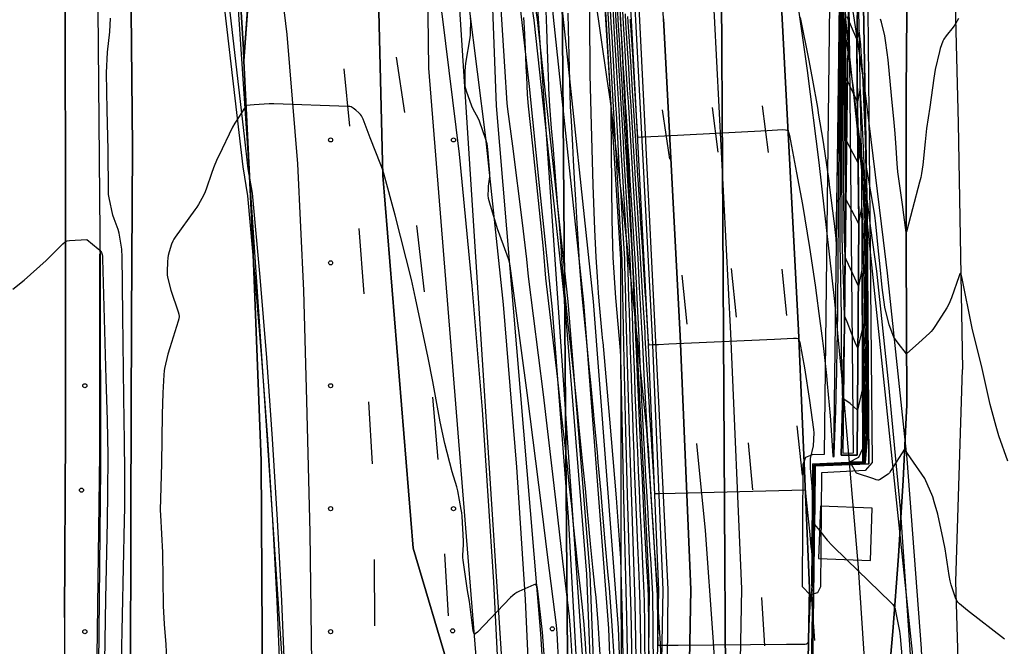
# Model space of a CAD drawing. Extents: x 0 to 85000, y -1 to 75000.
# Tile 96 of 147: x 39312 to 39553, y 62250 to 62403. Entities that reach past the tile are written whole.
import ezdxf

# ---------------------------------------------------------------- set-up
doc = ezdxf.new("R2010")
doc.units = 0
doc.header["$MEASUREMENT"] = 0
doc.header["$PDMODE"] = 33
doc.header["$PDSIZE"] = -3
for name, color, linetype in [('BOS3D_ACTIVE_POLY_CLIP', 227, 'CONTINUOUS'), ('BOS3D_PAVEMENT_MARKINGS_LI', 15, 'CONTINUOUS'), ('CONTOUR_CLIP', 120, 'CONTINUOUS'), ('DTM_INFOTECHBREAKS_CLIP', 4, 'CONTINUOUS'), ('DTM_POINT', 158, 'CONTINUOUS'), ('FENCE_CLIP', 96, 'CONTINUOUS'), ('IMPERV_OTHER_CLIP', 126, 'CONTINUOUS'), ('PARCELS_FULL_17_CLIP', 7, 'CONTINUOUS'), ('RAIL_CLIP', 171, 'CONTINUOUS'), ('ROAD_CLIP', 197, 'CONTINUOUS'), ('SIDEWALK_CLIP', 78, 'CONTINUOUS')]:
    doc.layers.add(name, color=color, linetype=linetype)

msp = doc.modelspace()

# ---------------------------------------------------------------- linework, layer by layer
at = {"layer": 'BOS3D_ACTIVE_POLY_CLIP'}
for points, elevation in [([(39284.5, 61337.25), (39329.38, 61471.25), (39374.75, 61603), (39388.39, 61646.35), (39392.82, 61660.43), (39404.87, 61698.75), (39427.31, 61791.5), (39441.37, 61870.75), (39448.5, 61955), (39451.19, 62054.75), (39453.56, 62189.5), (39438.62, 62406), (39421.69, 62513.75), (39404.44, 62599.25), (39383, 62684), (39353.81, 62780.75)], 285), ([(39209.94, 61329.25), (39249.94, 61468.25), (39269.48, 61530.31), (39270.11, 61532.28), (39291.75, 61601), (39324, 61705.75), (39342.57, 61779.61), (39345.19, 61790), (39347.04, 61801.03), (39359.25, 61873.75), (39369.31, 61950.75), (39374.81, 62025.5), (39380.25, 62187), (39365.44, 62407), (39348.5, 62516.25), (39331.25, 62602), (39309.75, 62686.75), (39300.04, 62718.51)], 285), ([(39449.56, 62705.25), (39473.81, 62609.5), (39476.63, 62596.05), (39478.41, 62587.56), (39492.19, 62521.75), (39510.02, 62428.24), (39512.5, 62415.25), (39514.32, 62397.97), (39514.79, 62393.54), (39519.73, 62346.57), (39534, 62211), (39532.69, 62053.5), (39528.31, 61957), (39514.44, 61842), (39514.06, 61842.03), (39514.25, 61842), (39497.88, 61717.25), (39477.94, 61575), (39463.56, 61453.25), (39456.25, 61331.75)], 285), ([(39358.87, 62703.75), (39383.12, 62609.25), (39401.5, 62524.25), (39418.94, 62414.75), (39433, 62197), (39434.62, 62023), (39434.62, 61955.75), (39435.19, 61868.25), (39397.94, 61869.25), (39388.27, 61817.49), (39384.87, 61799.31), (39382.06, 61784.25), (39361.88, 61695.5), (39347.43, 61651.75), (39342.85, 61637.87), (39329.94, 61598.75), (39289.94, 61470.5), (39247.81, 61327.25)], 285), ([(39465.19, 62193.93), (39465.89, 62264.14), (39457.29, 62435.5), (39457.29, 62435.52), (39452.94, 62495.88), (39454.3, 62520.4), (39459.46, 62544.42), (39475.98, 62594.55), (39476.06, 62594.78), (39476.63, 62596.05), (39521.1, 62695.64)], 28.53), ([(39526.32, 62696.41), (39480.21, 62593.04), (39478.41, 62587.56), (39463.78, 62543.17), (39458.77, 62519.84), (39457.44, 62496.02), (39461.78, 62435.81), (39461.78, 62435.79), (39470.38, 62264.26), (39469.68, 62194.16)], 28.53), ([(39519.08, 62414.38), (39519.73, 62346.57), (39520.22, 62295.25), (39518.53, 62293.29), (39507.9, 62292.77), (39507.67, 62264.89), (39506.9, 62263.44), (39505.14, 62262.92), (39503.2, 62264.93), (39503.42, 62294.83), (39504.09, 62296.53), (39505.68, 62297.17), (39508.58, 62297.3), (39510.1, 62420.75)], 29.32), ([(39514.6, 62420.77), (39514.32, 62397.97), (39513.08, 62297.51), (39515.72, 62297.62), (39514.79, 62393.54), (39514.58, 62414.32)], 29.32)]:
    msp.add_lwpolyline(points, dxfattribs=dict(at, elevation=elevation))
at = {"layer": 'BOS3D_PAVEMENT_MARKINGS_LI'}
for p, q in [((39404.04, 62394.21), (39406.03, 62380.68)), ((39391.22, 62391.36), (39392.66, 62377.35)), ((39468.99, 62381.32), (39470.73, 62369.24)), ((39481.21, 62381.89), (39482.6, 62371.02)), ((39493.4, 62382.26), (39494.84, 62370.94)), ((39394.88, 62352.35), (39396.17, 62336.4)), ((39408.99, 62353.05), (39410.89, 62336.88)), ((39485.85, 62342.56), (39487.06, 62330.75)), ((39498.21, 62342.44), (39499.33, 62331.12)), ((39473.77, 62340.98), (39475.02, 62329.05)), ((39412.89, 62311.17), (39414.17, 62295.96)), ((39397.26, 62310.02), (39398.17, 62294.9)), ((39501.86, 62304.23), (39503.15, 62292.18)), ((39489.99, 62300.06), (39491.03, 62288.57)), ((39415.84, 62272.93), (39416.74, 62257.81)), ((39398.64, 62271.57), (39398.73, 62255.41)), ((39505.32, 62262.92), (39506.19, 62251.84)), ((39493.26, 62262.28), (39493.98, 62250.54))]:
    msp.add_line(p, q, dxfattribs=at)
for points in [[(39429.83, 61913.36), (39429.84, 61951.84), (39429.75, 61993.15), (39430, 62021.95), (39430.28, 62056.64), (39430.33, 62086.1), (39430.42, 62123.24), (39430.81, 62156.73), (39430.59, 62199.88), (39429.73, 62228.57), (39427.87, 62266.14), (39425.08, 62308.13), (39422.62, 62338.37), (39419.47, 62370.53), (39415.37, 62404.07), (39410.76, 62435.28), (39410.03, 62439.28), (39400.6, 62495.07), (39392.72, 62537.34), (39382.37, 62584.23), (39374.61, 62616.61), (39361.81, 62666.13), (39342.63, 62731.5)], [(39519.4, 62231.33), (39516.87, 62269.59), (39513.41, 62310.48), (39511.1, 62334.54), (39507.32, 62368.44), (39504.45, 62390.95), (39499.9, 62422.89), (39494.34, 62456.34), (39487.1, 62494.37), (39479.63, 62530.92), (39472.28, 62565.81), (39464.56, 62598.42), (39457.3, 62629.52), (39450.36, 62657.33), (39443.26, 62685.1), (39436.01, 62712.83)], [(39383.71, 62228.3), (39383.37, 62252.32), (39383.03, 62278.16), (39382.24, 62310.32), (39381.47, 62337.21), (39380.06, 62368.16), (39377.39, 62399.69), (39373.44, 62432.63), (39369.91, 62458.26), (39365.97, 62483.65), (39360.9, 62512.77), (39355.16, 62541.34), (39351.76, 62558.5), (39348.07, 62575.61), (39344.1, 62592.65), (39339.85, 62609.62), (39324.89, 62666.07), (39318.94, 62686.37), (39312.81, 62706.62)], [(39469.46, 62230.8), (39468.53, 62251), (39467.15, 62273.3), (39465.21, 62303.12), (39462.33, 62331.55), (39459.36, 62358.07), (39456.34, 62383.46), (39455.57, 62388.77), (39449.76, 62428.96), (39440.55, 62478.83), (39437.6, 62493.82), (39434.57, 62508.78), (39431.45, 62523.72), (39412.92, 62605.94), (39406.96, 62630.73), (39400.71, 62655.45), (39394.19, 62680.1), (39390.04, 62695.56)], [(39362.67, 62692.29), (39369.25, 62667.86), (39375.67, 62643.38), (39378.72, 62632.24), (39381.52, 62621.03), (39390, 62584.74), (39393.56, 62568.38), (39397.09, 62552.01), (39399.54, 62540.65), (39401.84, 62529.25), (39403.99, 62517.82), (39411.63, 62474.15), (39414.83, 62454.74), (39418.27, 62432.42), (39421.8, 62406.7), (39425.87, 62374.46), (39430.16, 62333.84), (39433.42, 62294.13), (39435.55, 62261.85), (39436.66, 62236.72)], [(39447.95, 62248.43), (39446.13, 62282.03), (39444.23, 62306.11), (39442.16, 62332.57), (39439.04, 62362.82), (39436.61, 62387.01), (39433.75, 62411.92), (39430.51, 62434.1), (39428.52, 62447.42), (39425.08, 62466.63), (39417.44, 62512.38), (39408.67, 62555.23), (39405.41, 62570.74), (39401.95, 62586.2), (39398.29, 62601.61), (39386.07, 62651.46), (39382.75, 62665.31)], [(39477.33, 62299.87), (39479.46, 62278.63), (39481.31, 62252.64), (39483.36, 62221.63), (39484.81, 62185.55), (39485.09, 62163.78), (39484.91, 62144.19)]]:
    msp.add_lwpolyline(points, dxfattribs=at)
at = {"layer": 'CONTOUR_CLIP'}
for points, elevation in [([(39447.18, 62245.37), (39446.63, 62254.51), (39446.35, 62257.68), (39444.71, 62271.16), (39443.19, 62284.72), (39439.98, 62311.86), (39436.36, 62340.65), (39435.95, 62344.87), (39434.86, 62353.76), (39432.5, 62372.44), (39431.27, 62381.49), (39431.1, 62382.97), (39430.53, 62391.87), (39429.36, 62411.06), (39428.67, 62421.43), (39427.54, 62439.1), (39426.27, 62457.01), (39426.13, 62459.16), (39426.11, 62459.34), (39425.45, 62468.8), (39425.44, 62468.87), (39425.46, 62469.07), (39426.92, 62479.05), (39427.41, 62482.58)], 12), ([(39460.94, 62227.55), (39460.34, 62257.51), (39459.59, 62286.63), (39459.17, 62305.73), (39458.87, 62321.04), (39458.77, 62322.59), (39457.7, 62335.42), (39457.04, 62345.31), (39456.76, 62354.49), (39456.65, 62362.87), (39456.57, 62371.4), (39456.55, 62380.72), (39456.5, 62382.29), (39451.82, 62465.62)], 17), ([(39461.79, 62237.19), (39461.38, 62258.87), (39461.19, 62266.11), (39460.52, 62287.33), (39460.01, 62306.16), (39459.6, 62324.08), (39459.18, 62344.7), (39454.36, 62430.85)], 18), ([(39459.48, 62247.63), (39459.28, 62256.89), (39459.28, 62257.22), (39459.08, 62265.77), (39458.92, 62271.81), (39457.81, 62286.6), (39456.23, 62305.86), (39454.55, 62324.6), (39454.52, 62324.91), (39454.36, 62326.61), (39453.62, 62334.63), (39453.44, 62336.62), (39453.15, 62340.56), (39452.83, 62345.37), (39452.54, 62352.08), (39452.15, 62362.92), (39451.61, 62380.55), (39451.43, 62389.92), (39451.26, 62418.26)], 16), ([(39440.38, 62411.05), (39440.39, 62410.61), (39440.56, 62405.55), (39440.64, 62403.27)], 14), ([(39461.16, 62403.47), (39461.19, 62403), (39461.78, 62393.71), (39461.8, 62393.39), (39462.39, 62383.94), (39462.4, 62383.77), (39462.99, 62374.64), (39463.05, 62374.64), (39464.03, 62374.69), (39464.39, 62374.71), (39467.98, 62374.89), (39494.58, 62376.26), (39498.36, 62376.48), (39499.11, 62376.47), (39499.43, 62376.39), (39499.56, 62376.31), (39499.72, 62376.12), (39499.81, 62375.96), (39499.92, 62375.62), (39500.04, 62375.05), (39501.79, 62365.94), (39503.21, 62358.18), (39504.97, 62347.72), (39506.34, 62338.49), (39506.68, 62336.03), (39507.26, 62331.61), (39507.97, 62326.15), (39508.35, 62323.1), (39509.1, 62316.46), (39509.3, 62314.45), (39509.97, 62306.68), (39510.06, 62305.61), (39510.62, 62296.84), (39510.67, 62296.69), (39510.89, 62296.63), (39510.95, 62296.76), (39510.95, 62297.25), (39511.31, 62306), (39511.36, 62307.51), (39511.54, 62315.06), (39511.58, 62316.88), (39511.73, 62324.07), (39511.77, 62326.08), (39511.87, 62333.14), (39511.89, 62335.33), (39511.96, 62342.43), (39511.93, 62344.53), (39511.91, 62346.37), (39512, 62353.8), (39512.03, 62355.66), (39512.11, 62363.07), (39512.13, 62364.92), (39512.22, 62372.34), (39512.24, 62374.21), (39512.32, 62381.63), (39512.33, 62383.56), (39512.4, 62390.94), (39512.42, 62392.87), (39512.47, 62400.27), (39512.49, 62402.19), (39512.56, 62409.59)], 27), ([(39502.69, 62403.81), (39504.81, 62393.36), (39505.71, 62388.55), (39506.87, 62381.9), (39507.18, 62380.05), (39508.18, 62373.94), (39508.6, 62371.21), (39509.65, 62364.01), (39509.86, 62362.4), (39510.89, 62354.14), (39510.96, 62353.59), (39511.47, 62349.21), (39511.57, 62353.97), (39511.57, 62354.12), (39511.73, 62363.43), (39511.74, 62363.81), (39511.9, 62372.84), (39511.91, 62373.42), (39512.04, 62382.23), (39512.06, 62382.97), (39512.17, 62391.62), (39512.19, 62392.47), (39512.29, 62401), (39512.3, 62401.93), (39512.4, 62410.36)], 28), ([(39462.74, 62242.81), (39462.4, 62261.27), (39462.26, 62266.01), (39461.78, 62278.48), (39461.13, 62297.6), (39460.65, 62313.81), (39460.12, 62333.68), (39460.08, 62335.18), (39459.88, 62343.29), (39459.82, 62344.92), (39459.39, 62352.55), (39459.29, 62354.29), (39458.86, 62361.86), (39458.76, 62363.67), (39458.33, 62371.17), (39458.22, 62373.05), (39457.8, 62380.51), (39457.69, 62382.44), (39457.27, 62389.84), (39457.15, 62391.83), (39456.73, 62399.19), (39456.62, 62401.22), (39456.2, 62408.54)], 19), ([(39456.82, 62407.9), (39457.19, 62401.45), (39457.36, 62398.51), (39457.74, 62392.02), (39457.91, 62389.11), (39458.28, 62382.6), (39458.45, 62379.71), (39458.83, 62373.18), (39458.99, 62370.32), (39459.37, 62363.77), (39459.53, 62360.94), (39459.92, 62354.36), (39460.08, 62351.56), (39460.46, 62344.95), (39460.58, 62342.24), (39460.78, 62335.22), (39460.88, 62332.29), (39461.09, 62325.49), (39461.18, 62322.6), (39461.39, 62316.08), (39461.49, 62312.97), (39461.7, 62306.71), (39461.82, 62303.38), (39462.04, 62297.39), (39462.17, 62293.85), (39462.39, 62288.12), (39462.54, 62284.35), (39462.76, 62278.89), (39462.93, 62274.9), (39463.16, 62269.71), (39463.35, 62265.5), (39463.5, 62260.53), (39463.58, 62255.86), (39463.65, 62251.16), (39463.73, 62246.25)], 20), ([(39457.44, 62407.27), (39457.76, 62401.67), (39457.99, 62397.83), (39458.32, 62392.22), (39458.55, 62388.37), (39458.87, 62382.77), (39459.1, 62378.92), (39459.43, 62373.32), (39459.65, 62369.47), (39459.98, 62363.88), (39460.21, 62360.02), (39460.54, 62354.43), (39460.77, 62350.57), (39461.09, 62344.98), (39461.27, 62341.18), (39461.48, 62335.26), (39461.63, 62331.24), (39461.84, 62325.54), (39461.98, 62321.66), (39462.18, 62316.24), (39462.33, 62312.13), (39462.54, 62306.98), (39462.71, 62302.64), (39462.92, 62297.77), (39463.11, 62293.21), (39463.32, 62288.61), (39463.53, 62283.83), (39463.73, 62279.5), (39463.97, 62274.49), (39464.17, 62270.43), (39464.44, 62265.2), (39464.56, 62261.36), (39464.65, 62255.6), (39464.7, 62252.04), (39464.78, 62246.03)], 21), ([(39459.3, 62405.38), (39459.48, 62402.33), (39459.88, 62395.77), (39460.06, 62392.8), (39460.46, 62386.16), (39460.64, 62383.27), (39461.06, 62376.53), (39461.23, 62373.73), (39461.64, 62366.89), (39461.81, 62364.18), (39462.24, 62357.24), (39462.4, 62354.63), (39462.84, 62347.57), (39463, 62345.07), (39463.4, 62337.95), (39463.53, 62335.39), (39463.93, 62328.04), (39464.06, 62325.7), (39464.42, 62318.77), (39464.52, 62316.72), (39464.91, 62309.57), (39465.01, 62307.79), (39465.43, 62300.4), (39465.52, 62298.9), (39465.97, 62291.29), (39466.05, 62290.06), (39466.54, 62282.23), (39466.6, 62281.29), (39467.13, 62273.23), (39467.18, 62272.55), (39467.74, 62264.27), (39467.76, 62263.86), (39467.85, 62254.83), (39467.84, 62254.7), (39467.89, 62250.68), (39468.34, 62250.68), (39468.93, 62250.68), (39471.92, 62250.71), (39472.89, 62250.71), (39499.36, 62250.91), (39503.13, 62250.91), (39503.89, 62250.94), (39504.23, 62251.01), (39504.49, 62251.15), (39504.57, 62251.26), (39504.68, 62251.55), (39504.73, 62251.9), (39504.86, 62255.4), (39505.12, 62260.16), (39505.22, 62262.05), (39505.5, 62263.99), (39505.57, 62265.32), (39505.69, 62271.73), (39505.75, 62275.2), (39505.83, 62280.53), (39505.89, 62284.95), (39505.94, 62289.32), (39506.19, 62294.53), (39508.83, 62294.77), (39512.37, 62294.92), (39515.31, 62295.04), (39518.33, 62295.33), (39518.64, 62299.3), (39518.57, 62304), (39518.51, 62307.64), (39518.43, 62312.86), (39518.38, 62315.93), (39518.27, 62321.79), (39518.23, 62324.17), (39518.09, 62330.8), (39518.06, 62332.3), (39517.87, 62339.95), (39517.85, 62340.34), (39517.79, 62342.72), (39517.53, 62341.43), (39516.87, 62338.26), (39515.54, 62341.3), (39513.91, 62344.82), (39513.63, 62345.4), (39513.43, 62352.18), (39513.41, 62353.27), (39513.3, 62359.98), (39513.28, 62361.94), (39513.23, 62368.11), (39513.22, 62370.76), (39513.19, 62376.5), (39513.17, 62379.72), (39513.13, 62385.23), (39513.1, 62388.84), (39513.08, 62394.04), (39513.06, 62398.01), (39513.04, 62402.93), (39513.03, 62407.22)], 24), ([(39459.92, 62404.74), (39460.05, 62402.55), (39460.51, 62395.09), (39460.64, 62393), (39461.11, 62385.42), (39461.23, 62383.44), (39461.71, 62375.73), (39461.83, 62373.86), (39462.31, 62366.03), (39462.42, 62364.29), (39462.92, 62356.31), (39463.02, 62354.69), (39463.53, 62346.58), (39463.63, 62345.1), (39464.12, 62336.85), (39464.2, 62335.43), (39464.71, 62326.96), (39464.78, 62325.76), (39465.24, 62317.8), (39465.29, 62316.87), (39465.78, 62308.7), (39465.82, 62308.05), (39466.34, 62299.64), (39466.37, 62299.27), (39466.94, 62290.63), (39466.95, 62290.54), (39467.14, 62287.65), (39467.84, 62287.67), (39468.18, 62287.67), (39472.15, 62287.78), (39500.62, 62288.49), (39503.92, 62288.57), (39504.44, 62283.04), (39504.91, 62278.46), (39505.31, 62274.76), (39505.51, 62273.22), (39505.54, 62274.74), (39505.55, 62275.09), (39505.69, 62283.1), (39505.72, 62284.98), (39505.75, 62286.92), (39506.11, 62294.59), (39509.91, 62294.92), (39512.17, 62295.02), (39516.14, 62295.17), (39518.22, 62295.37), (39518.43, 62298.1), (39518.33, 62304.15), (39518.29, 62306.39), (39518.17, 62313.08), (39518.14, 62314.59), (39517.98, 62322.1), (39517.97, 62322.77), (39517.85, 62328.06), (39517.1, 62324.62), (39516.77, 62323.15), (39516.09, 62324.54), (39515.23, 62326.82), (39514.17, 62329.57), (39513.53, 62331.07), (39513.32, 62336.35), (39513.29, 62337.55), (39513.08, 62344.74), (39512.95, 62350.34), (39512.92, 62353.46), (39512.89, 62358.59), (39512.88, 62362.33), (39512.87, 62367.08), (39512.87, 62371.3), (39512.88, 62375.75), (39512.88, 62380.37), (39512.87, 62384.7), (39512.86, 62389.56), (39512.86, 62393.66), (39512.86, 62398.78), (39512.86, 62402.69), (39512.87, 62408.01)], 25), ([(39460.54, 62404.11), (39460.62, 62402.78), (39461.14, 62394.4), (39461.22, 62393.19), (39461.75, 62384.68), (39461.82, 62383.6), (39462.37, 62374.93), (39462.43, 62374), (39462.98, 62365.17), (39463.03, 62364.39), (39463.6, 62355.38), (39463.64, 62354.76), (39464.23, 62345.57), (39464.26, 62345.13), (39464.85, 62335.75), (39464.87, 62335.47), (39465.5, 62325.87), (39465.5, 62325.81), (39465.62, 62323.97), (39465.83, 62323.98), (39466.66, 62324.02), (39468.07, 62324.09), (39470.61, 62324.21), (39496.41, 62325.39), (39501, 62325.63), (39501.75, 62325.62), (39502.07, 62325.54), (39502.2, 62325.46), (39502.3, 62325.35), (39502.45, 62325.06), (39502.59, 62324.53), (39503.69, 62318.38), (39504.94, 62310.4), (39505.9, 62303.29), (39506, 62302.53), (39505.87, 62299.3), (39505.14, 62296.26), (39505.1, 62293.91), (39505.62, 62288.57), (39506.04, 62294.65), (39510.97, 62295.08), (39511.98, 62295.12), (39516.97, 62295.31), (39518.11, 62295.42), (39518.23, 62296.91), (39518.09, 62304.3), (39518.07, 62305.13), (39517.91, 62313.3), (39516.69, 62308.04), (39514.85, 62309.64), (39513.06, 62310.91), (39512.99, 62312.27), (39512.97, 62312.81), (39512.81, 62319.4), (39512.79, 62321.59), (39512.77, 62327.3), (39512.73, 62330.55), (39512.64, 62335.86), (39512.6, 62340.08), (39512.51, 62344.64), (39512.45, 62348.41), (39512.46, 62353.63), (39512.46, 62357.14), (39512.49, 62362.7), (39512.5, 62366.01), (39512.54, 62371.82), (39512.56, 62374.99), (39512.59, 62381.01), (39512.61, 62384.14), (39512.63, 62390.27), (39512.64, 62393.27), (39512.66, 62399.54), (39512.68, 62402.44), (39512.71, 62408.81)], 26), ([(39445.97, 62404.87), (39446.04, 62400.99), (39446.1, 62397.73), (39446.23, 62391.58), (39446.31, 62388.21), (39446.54, 62382.17), (39446.74, 62378.61), (39447.06, 62372.65), (39447.26, 62369.03), (39447.59, 62363.12), (39447.81, 62359.45), (39448.15, 62353.59), (39448.37, 62349.87), (39448.69, 62344.04), (39449.16, 62337.82), (39449.52, 62334.27), (39450.17, 62327.8), (39450.5, 62324.52), (39451.18, 62317.78), (39451.48, 62314.78), (39452.16, 62307.76), (39452.41, 62305.05), (39453.08, 62297.77), (39453.3, 62295.33), (39453.99, 62287.75), (39454.18, 62285.62), (39454.84, 62277.75), (39455, 62275.92), (39455.69, 62267.75), (39455.85, 62266.24), (39456.02, 62264.63), (39456.61, 62256.65), (39457.19, 62247.99)], 15), ([(39465.84, 62245.82), (39465.74, 62252.93), (39465.71, 62255.34), (39465.63, 62262.19), (39465.53, 62264.89), (39465.18, 62271.14), (39465.02, 62274.07), (39464.69, 62280.1), (39464.53, 62283.3), (39464.23, 62289.1), (39464.06, 62292.57), (39463.79, 62298.15), (39463.61, 62301.9), (39463.36, 62307.25), (39463.19, 62311.28), (39462.97, 62316.4), (39462.78, 62320.7), (39462.58, 62325.6), (39462.39, 62330.18), (39462.17, 62335.3), (39461.98, 62340.11), (39461.73, 62345.01), (39461.46, 62349.57), (39461.16, 62354.49), (39460.88, 62359.09), (39460.59, 62363.98), (39460.32, 62368.61), (39460.03, 62373.46), (39459.75, 62378.12), (39459.46, 62382.94), (39459.18, 62387.64), (39458.9, 62392.41), (39458.62, 62397.14), (39458.34, 62401.89), (39458.06, 62406.64)], 22), ([(39466.89, 62245.61), (39466.79, 62253.81), (39466.78, 62255.08), (39466.69, 62263.02), (39466.63, 62264.58), (39466.18, 62271.85), (39466.07, 62273.65), (39465.65, 62280.69), (39465.53, 62282.77), (39465.15, 62289.58), (39465.01, 62291.93), (39464.65, 62298.53), (39464.51, 62301.15), (39464.19, 62307.52), (39464.04, 62310.43), (39463.74, 62316.56), (39463.6, 62319.74), (39463.32, 62325.65), (39463.16, 62329.12), (39462.86, 62335.35), (39462.68, 62339.04), (39462.36, 62345.04), (39462.15, 62348.58), (39461.78, 62354.56), (39461.56, 62358.17), (39461.2, 62364.08), (39460.98, 62367.75), (39460.63, 62373.59), (39460.4, 62377.33), (39460.05, 62383.11), (39459.82, 62386.9), (39459.48, 62392.61), (39459.25, 62396.46), (39458.91, 62402.11), (39458.68, 62406.01)], 23), ([(39513.2, 62406.39), (39513.22, 62403.17), (39513.26, 62397.23), (39513.29, 62394.41), (39513.35, 62388.11), (39513.38, 62385.76), (39513.47, 62379.05), (39513.5, 62377.23), (39513.56, 62370.21), (39513.58, 62369.11), (39513.69, 62361.55), (39513.7, 62361.32), (39513.74, 62359.63), (39516.63, 62354.03), (39516.96, 62353.37), (39517.02, 62353.72), (39517.73, 62357.44), (39517.96, 62349.99), (39518, 62348.51), (39518.17, 62341.97), (39518.22, 62339.38), (39518.34, 62333.83), (39518.4, 62330.38), (39518.48, 62325.6), (39518.55, 62321.49), (39518.62, 62317.27), (39518.69, 62312.65), (39518.73, 62308.91), (39518.8, 62303.85), (39518.85, 62300.52), (39518.44, 62295.28), (39514.47, 62294.9), (39512.56, 62294.82), (39507.74, 62294.61), (39506.26, 62294.48), (39506.13, 62291.65), (39506.05, 62284.93), (39505.97, 62277.93), (39505.94, 62275.29), (39505.85, 62268.56), (39505.81, 62265.63), (39505.69, 62260.16), (39505.48, 62255.13), (39505.03, 62221.28)], 23), ([(39336.95, 62246.46), (39337.72, 62281.09), (39337.77, 62284.29), (39337.75, 62292.95), (39337.68, 62300.35), (39337.56, 62311.12), (39337.26, 62331.11), (39337.12, 62345.92), (39337.08, 62346.71), (39337.02, 62347.3), (39336.39, 62351.21), (39336.12, 62352.15), (39335.14, 62354.7), (39334.83, 62355.62), (39333.94, 62359.87), (39333.81, 62360.64), (39333.76, 62361.23), (39333.68, 62371.54), (39333.48, 62381.26), (39333.34, 62390.37), (39333.57, 62395.43), (39334.1, 62400.35), (39334.27, 62403.67)], 10), ([(39443.78, 62245.8), (39443.32, 62253.57), (39443.15, 62255.59), (39441.04, 62272.11), (39439.6, 62284.02), (39436, 62312.29), (39431.85, 62343.26), (39431.68, 62344.18), (39431.45, 62344.94), (39429.34, 62350.71), (39428.8, 62352.31), (39426.89, 62358.57), (39426.59, 62359.71), (39426.52, 62360.46), (39426.55, 62361.95), (39426.61, 62362.7), (39426.9, 62364.95), (39426.93, 62365.9), (39426.45, 62371.63), (39426.36, 62372.42), (39426.24, 62372.99), (39425.9, 62374.11), (39424.37, 62378.54), (39424.05, 62379.26), (39422.85, 62381.51), (39422.51, 62382.22), (39421.22, 62385.9), (39421.04, 62386.46), (39420.91, 62387.03), (39420.86, 62387.6), (39420.85, 62388.19), (39420.9, 62390.73), (39420.95, 62391.71), (39421.08, 62392.68), (39422.1, 62398.89), (39422.16, 62399.65), (39422.2, 62400.81), (39422.23, 62402.34), (39422.22, 62403.1), (39422.14, 62403.68)], 11), ([(39450.57, 62245.76), (39450.23, 62251.08), (39449.93, 62255.73), (39449.56, 62259.98), (39448.96, 62265.13), (39448.39, 62270.02), (39447.89, 62274.86), (39447.36, 62280.04), (39446.88, 62284.62), (39446.3, 62290.06), (39445.83, 62294.39), (39445.2, 62300.1), (39444.75, 62304.17), (39444.1, 62310.12), (39443.66, 62313.95), (39443.39, 62316.27), (39440.58, 62340.23), (39439.97, 62347.43), (39437.4, 62372.51), (39436.35, 62382.24), (39436.13, 62385.02), (39435.9, 62389.44), (39435.79, 62391.77), (39435.66, 62394.35), (39435.34, 62401.3), (39435.22, 62403.87)], 13), ([(39440.64, 62403.27), (39440.7, 62401.14), (39440.87, 62396.03), (39441.02, 62391.68), (39441.19, 62387.13)], 14), ([(39513.39, 62403.4), (39513.47, 62396.41), (39513.5, 62394.78), (39513.6, 62387.35), (39513.62, 62386.28), (39513.79, 62378.35), (39513.8, 62377.94), (39513.85, 62373.98), (39515.53, 62370.75), (39516.8, 62368.3), (39517.11, 62369.73), (39517.6, 62371.98), (39517.82, 62367.75), (39517.87, 62366.44), (39518.09, 62360.07), (39518.19, 62356.91), (39518.32, 62351.84), (39518.41, 62347.78), (39518.49, 62343.66), (39518.57, 62338.84), (39518.62, 62335.37), (39518.71, 62329.99), (39518.75, 62327.04), (39518.83, 62321.19), (39518.86, 62318.64), (39518.94, 62312.44), (39518.96, 62310.22), (39519.03, 62303.71), (39519.06, 62301.76), (39518.55, 62295.24), (39513.59, 62294.76), (39512.74, 62294.73), (39506.57, 62294.44), (39506.33, 62294.42), (39506.31, 62293.95), (39506.22, 62284.9), (39506.17, 62280.14), (39507.39, 62278.63), (39509.26, 62276.31), (39510.52, 62275.03), (39514.09, 62271.54), (39524.76, 62261.13), (39525.3, 62260.56), (39525.64, 62260.09), (39525.84, 62259.57), (39525.98, 62259.01), (39526.92, 62254.08), (39527.07, 62252.78), (39527.74, 62245.25)], 22), ([(39529.6, 62296.41), (39528.17, 62298.47), (39524.83, 62293.27), (39524.48, 62292.75), (39524.16, 62292.42), (39522.04, 62291.06), (39521.78, 62290.97), (39521.6, 62290.97), (39521.25, 62291.05), (39520.66, 62291.25), (39516.44, 62292.63), (39515.22, 62294.74), (39518.66, 62295.2), (39519.27, 62302.98), (39519.26, 62303.57), (39519.19, 62311.51), (39519.18, 62312.23), (39519.11, 62320.03), (39519.1, 62320.9), (39519.02, 62328.53), (39519, 62329.59), (39518.92, 62336.98), (39518.91, 62338.31), (39518.82, 62345.39), (39518.8, 62347.07), (39518.7, 62353.76), (39518.66, 62355.93), (39518.47, 62362.4), (39518.38, 62365.47), (39518.2, 62370.5), (39517.99, 62375.35), (39517.83, 62378.49), (39517.39, 62385.73), (39517.37, 62385.96), (39517.34, 62386.38), (39517.27, 62386.1), (39516.64, 62383.28), (39514.72, 62387.36), (39513.8, 62389.35), (39513.69, 62395.12), (39513.69, 62395.58), (39513.56, 62403.63)], 21), ([(39526.63, 62324.39), (39525.51, 62325.83), (39524.36, 62328.82), (39523.35, 62333.16), (39522.71, 62337.96), (39522.14, 62343.79), (39521.76, 62346.85), (39521.14, 62353.49), (39520.89, 62355.59), (39519.43, 62364.14), (39519.32, 62364.7), (39518.78, 62367.72), (39518.61, 62373.51), (39518.59, 62374.12), (39518.32, 62381.97), (39518.24, 62383.9), (39517.95, 62389.94), (39517.68, 62394.17), (39517.46, 62397.18), (39517.08, 62400.65), (39516.58, 62398.75), (39516.51, 62398.54), (39514.15, 62404.04)], 20), ([(39541.3, 62403.64), (39540.57, 62402.31), (39540, 62401.53), (39538.32, 62399.4), (39537.78, 62398.6), (39537.53, 62398.09), (39537.2, 62397.21), (39536.89, 62396.31), (39536.69, 62395.56), (39535.66, 62391.18), (39535.3, 62389.05), (39534.32, 62382), (39533.55, 62376.73), (39533.17, 62373.53), (39532.62, 62367.89), (39532.29, 62365.77), (39532.09, 62364.81), (39531.81, 62363.66), (39530.12, 62357.19), (39528.6, 62351.56), (39528.56, 62351.41), (39527.84, 62356.9), (39527.74, 62357.66), (39526.53, 62366.18), (39526.32, 62368.24), (39526.07, 62372.07), (39525.84, 62375.55), (39525.62, 62378.22), (39524.93, 62384.85), (39524.13, 62393.55), (39523.92, 62395.31), (39523.54, 62398.22), (39523.32, 62399.37), (39522.54, 62402.69), (39522.31, 62403.43)], 19), ([(39441.19, 62387.13), (39441.21, 62386.52), (39441.47, 62382.2), (39441.9, 62376.88), (39442.25, 62372.58), (39442.67, 62367.27), (39443.01, 62362.95), (39443.44, 62357.67), (39443.79, 62353.33), (39444.22, 62348.06), (39444.5, 62343.7), (39444.87, 62339.02), (39445.43, 62333.91), (39445.97, 62328.99), (39446.5, 62324.13), (39447.07, 62318.96), (39447.56, 62314.37), (39448.13, 62308.94), (39448.58, 62304.61), (39449.15, 62298.93), (39449.56, 62294.86), (39450.15, 62288.9), (39450.52, 62285.12), (39451.11, 62278.89), (39451.43, 62275.39), (39452.04, 62268.88), (39452.39, 62265.78)], 14), ([(39440.35, 62246.17), (39439.72, 62253.88), (39438.59, 62263.87), (39438.43, 62264.96), (39438.33, 62265.25), (39438.17, 62265.44), (39437.92, 62265.47), (39437.61, 62265.4), (39436.91, 62265.11), (39434, 62263.76), (39433.47, 62263.5), (39432.97, 62263.2), (39432.51, 62262.83), (39431.95, 62262.28), (39423.85, 62253.85), (39423.35, 62253.43), (39423.24, 62253.38), (39423.15, 62253.38), (39423.08, 62253.44), (39422.97, 62253.67), (39422.87, 62254.19), (39421.95, 62261.35), (39421.44, 62264.05), (39420.37, 62271.45), (39420.32, 62272.03), (39420.31, 62272.58), (39420.47, 62275.28), (39420.48, 62276.06), (39420.13, 62282.19), (39420.06, 62282.98), (39419.94, 62283.75), (39419.1, 62288.37), (39418.86, 62289.3), (39417.69, 62292.97), (39415.88, 62299.91), (39414.8, 62305.19), (39412.98, 62315.04), (39411.86, 62320.8), (39408.79, 62335.34), (39407.74, 62339.89), (39403.79, 62355.63), (39401.01, 62365.8), (39400.71, 62366.83), (39400.29, 62367.93), (39397.67, 62374.48), (39395.94, 62379.01), (39395.54, 62379.87), (39395.32, 62380.18), (39394.91, 62380.61), (39394.17, 62381.26), (39393.54, 62381.73), (39393.04, 62382.01), (39392.68, 62382.11), (39392.29, 62382.16), (39374.16, 62382.82), (39372.99, 62382.78), (39369.34, 62382.5), (39367.38, 62382.35), (39366.96, 62381.69), (39364.79, 62378.27), (39364.65, 62378.05), (39364.11, 62377.07), (39360.71, 62370.11), (39360.35, 62369.36), (39359.45, 62367.14), (39358.98, 62365.8), (39357.73, 62362.22), (39357.38, 62361.29), (39356.96, 62360.43), (39355.75, 62358.25), (39355.35, 62357.59), (39354.91, 62356.94), (39350.09, 62350.25), (39349.76, 62349.76), (39349.47, 62349.26), (39349.18, 62348.54), (39348.58, 62346.68), (39348.33, 62345.73), (39348.25, 62345.16), (39348.19, 62344.19), (39348.12, 62341.85), (39348.15, 62341.08), (39348.24, 62340.51), (39349.03, 62337.29), (39350.8, 62332.01), (39350.96, 62331.44), (39351.04, 62330.88), (39350.98, 62330.32), (39350.83, 62329.75), (39348.76, 62323.2), (39348.32, 62321.69), (39347.45, 62318.22), (39347.36, 62317.64), (39347.28, 62316.68), (39347.06, 62312.23), (39346.9, 62306.99), (39346.74, 62294.99), (39346.55, 62289.21), (39346.45, 62283.64), (39346.5, 62282.44), (39347.02, 62273.33), (39347.17, 62260.24), (39347.38, 62255.77), (39347.8, 62250.8), (39347.94, 62247.23)], 10), ([(39310.4, 62337.53), (39313.23, 62339.72), (39318.56, 62344.54), (39321.04, 62346.96), (39322.63, 62348.64), (39323.2, 62349.12), (39323.35, 62349.21), (39323.7, 62349.33), (39324.26, 62349.42), (39328.54, 62349.67), (39331.26, 62347.43), (39331.69, 62347.04), (39331.93, 62346.75), (39332.1, 62346.47), (39332.24, 62346.04), (39332.3, 62345.58), (39332.33, 62344.98), (39333.17, 62315.65), (39333.43, 62305.59), (39333.6, 62296.97), (39333.53, 62287.86), (39333.43, 62280.91), (39333.06, 62261.96), (39332.71, 62241.53)], 9), ([(39553.34, 62295.57), (39551.17, 62301.73), (39550.49, 62304.03), (39549.05, 62309.43), (39547.07, 62318.22), (39544.67, 62328.05), (39542.17, 62340.56), (39542, 62341.24), (39541.91, 62341.44), (39541.86, 62341.47), (39541.81, 62341.45), (39541.69, 62341.26), (39541.51, 62340.8), (39539.63, 62335.42), (39538.97, 62333.86), (39538.51, 62333), (39535.73, 62328.66), (39535.05, 62327.68), (39534.67, 62327.25), (39534.25, 62326.84), (39531.64, 62324.49), (39528.65, 62321.78), (39526.63, 62324.39)], 20), ([(39552.57, 62252.12), (39543.52, 62259.13), (39541.59, 62260.77), (39541.17, 62261.18), (39540.84, 62261.64), (39540.67, 62261.99), (39540.4, 62262.74), (39539.55, 62265.4), (39539.29, 62266.35), (39539.03, 62267.7), (39538.04, 62274.16), (39537.61, 62276.52), (39536.26, 62282.62), (39535.42, 62285.66), (39535.09, 62286.85), (39533.13, 62291.32), (39529.6, 62296.41)], 21), ([(39452.39, 62265.78), (39452.4, 62265.68), (39452.78, 62262.3), (39453.27, 62256.19), (39453.71, 62249.54), (39453.92, 62246.33), (39454.05, 62239.12), (39454.07, 62237.11), (39454.13, 62236.62), (39455.1, 62229.08), (39455.23, 62227.05), (39455.76, 62219.15), (39455.88, 62217.41), (39456.46, 62209.18), (39456.56, 62207.76), (39456.76, 62205.51)], 14)]:
    msp.add_lwpolyline(points, dxfattribs=dict(at, elevation=elevation))
at = {"layer": 'CONTOUR_CLIP', "elevation": 27}
msp.add_lwpolyline([(39518, 62295.46), (39517.8, 62295.44), (39514.67, 62295.33), (39516.99, 62296.59), (39517.97, 62298.69), (39518.03, 62295.73)], close=True, dxfattribs=at)
at = {"layer": 'DTM_INFOTECHBREAKS_CLIP'}
for p, q in [((39373.21, 62481.8, 10.28), (39366.85, 62393.31, 10.17)), ((39505.67, 62294.93, 26.41), (39505.44, 62265.15, 24.48))]:
    msp.add_line(p, q, dxfattribs=at)
for points in [[(39477.6, 62597.18, 18.54), (39452.91, 62525.41, 17.07), (39449.27, 62503.56, 16.5), (39451.22, 62465.89, 15.92), (39458.84, 62344.87, 17.47), (39459.08, 62169.07, 13.93), (39459.41, 62109.36, 13.26)], [(39448.19, 62109.52, 9.87), (39439.35, 62253.53, 9.84), (39428.51, 62382.29, 11.49), (39425.25, 62468.82, 11.97), (39426.23, 62525.1, 10.54), (39428.42, 62593.07, 10.02)], [(39474.94, 62207.92, 22.87), (39475.99, 62264.26, 24.36), (39473.38, 62326.18, 26.05), (39469.34, 62403.54, 27.56), (39465.18, 62479.06, 27.38), (39464.5, 62484.74, 27.29), (39464.04, 62490.44, 27.2), (39463.8, 62496.16, 27.13), (39463.79, 62501.88, 27.06), (39464, 62507.6, 27.03), (39464.43, 62513.31, 27.03), (39465.08, 62518.99, 27.03), (39465.95, 62524.65, 27.03), (39467.05, 62530.27, 27.03), (39468.36, 62535.84, 27.03), (39469.89, 62541.35, 27.03), (39471.63, 62546.81, 27.03), (39473.58, 62552.18, 27.03), (39475.74, 62557.48, 27.03), (39483.82, 62575.14, 27.1)], [(39519.53, 62563.61, 26.9), (39517.98, 62558.84, 27.36), (39516.62, 62554, 27.76), (39515.45, 62549.11, 28.11), (39514.46, 62544.18, 28.4), (39513.67, 62539.21, 28.64), (39513.07, 62534.2, 28.83), (39512.67, 62529.18, 28.96), (39512.46, 62524.15, 29.03), (39512.44, 62519.11, 29.05), (39511.78, 62476.21, 29.25), (39512.35, 62420.76, 29.32), (39510.82, 62296.74, 27.03)], [(39323.3, 62355.52, 9.07), (39323.15, 62458.13, 9.07), (39323.43, 62486.12, 9.42), (39323.93, 62541.2, 9.39)], [(39339.91, 62528.96, 10.26), (39339.22, 62493.63, 10.26), (39338.94, 62454.33, 10.35), (39339.22, 62413.86, 10.61), (39339.63, 62372.22, 10.53), (39339.4, 62330.13, 10.47), (39339.27, 62283.1, 10.35), (39339.18, 62239.83, 10.58), (39339.47, 62209.24, 10.21), (39339.91, 62181.29, 10.47)], [(39370.27, 62091.3, 9.54), (39370.74, 62132.32, 9.27), (39371.12, 62177.41, 9.63), (39370.98, 62211.01, 9.65), (39371.31, 62253, 9.19), (39371.1, 62295.72, 9.56), (39368.93, 62350.22, 9.51), (39366.85, 62393.31, 10.17), (39366.72, 62396.12, 10.21), (39363.84, 62442.87, 9.97), (39359.89, 62495.29, 9.53), (39357.14, 62519.82, 9.48)], [(39523.65, 62235.63, 22.22), (39525.28, 62254.01, 22.1), (39526.67, 62272.42, 21.79), (39527.81, 62290.84, 21.29), (39528.7, 62309.26, 20.6), (39528.62, 62328.36, 19.69), (39528.56, 62347.47, 19.07), (39528.53, 62366.59, 18.73), (39528.51, 62385.71, 18.68), (39528.99, 62433.72, 18.93), (39529.13, 62455.63, 18.93), (39524.37, 62465.92, 18.93), (39524.06, 62467.14, 18.93), (39524.37, 62477.41, 18.93), (39524.6, 62485.1, 18.82)], [(39539.6, 62464.26, 18.05), (39539.34, 62451.88, 18.16), (39541.22, 62378.07, 19.42), (39542.34, 62317.93, 20.38)], [(39398.46, 62458.85, 10.54), (39400.77, 62365.28, 9.99), (39408.16, 62274.37, 9.45), (39426.21, 62213.48, 9.87)], [(39411.19, 62450.02, 10.54), (39411.94, 62391.46, 10.42), (39426.21, 62213.48, 9.87), (39444.68, 62018.06, 9.87), (39455.79, 61848.14, 9.39), (39477.69, 61771.58, 8.68)], [(39514.01, 62130.38, 23.8), (39512.37, 62131.88, 23.78), (39509.6, 62134.67, 23.56), (39506.98, 62137.6, 23.38), (39504.5, 62140.65, 23.22), (39502.18, 62143.83, 23.11), (39500.03, 62147.12, 23.03), (39498.04, 62150.52, 22.98), (39496.22, 62154.01, 22.98), (39494.58, 62157.59, 22.98), (39493.12, 62161.24, 22.98), (39491.99, 62164.55, 22.98), (39490.8, 62170.19, 22.98), (39489.71, 62176.4, 22.88), (39488.82, 62182.64, 22.8), (39488.13, 62188.91, 22.76), (39487.66, 62195.2, 22.76), (39487.4, 62201.5, 22.79), (39487.35, 62207.85, 22.87), (39488.41, 62264.4, 24.36), (39485.77, 62326.77, 26.05), (39481.74, 62404.21, 27.56), (39479.9, 62437.46, 27.48)], [(39472.7, 62157.93, 22.98), (39470.69, 62167.57, 22.98), (39469.7, 62173.2, 22.88), (39468.71, 62180.12, 22.8), (39467.96, 62187.06, 22.76), (39467.43, 62194.02, 22.76), (39467.14, 62201, 22.79), (39467.09, 62207.96, 22.87), (39468.14, 62264.16, 24.36), (39465.54, 62325.81, 26.05), (39461.51, 62403.12, 27.56), (39459.53, 62435.65, 27.48)], [(39504.22, 62195.39, 22.76), (39504.16, 62196.16, 22.76), (39503.92, 62201.91, 22.79), (39503.87, 62207.76, 22.87), (39504.93, 62264.6, 24.36), (39502.28, 62327.54, 26.05), (39498.23, 62405.09, 27.56), (39496.62, 62434.32, 27.49)], [(39500.61, 62116.6, 23.89), (39499.06, 62118.01, 23.78), (39495.61, 62121.48, 23.56), (39492.34, 62125.13, 23.38), (39489.26, 62128.94, 23.22), (39486.37, 62132.89, 23.11), (39483.69, 62136.99, 23.03), (39481.21, 62141.22, 22.98), (39478.95, 62145.57, 22.93), (39476.91, 62150.02, 22.93), (39475.09, 62154.57, 22.93), (39473.43, 62159.44, 22.93), (39471.93, 62166.53, 22.93), (39470.72, 62173.37, 22.93), (39469.74, 62180.25, 22.8), (39468.99, 62187.15, 22.76), (39468.47, 62194.08, 22.76), (39468.18, 62201.03, 22.79), (39468.13, 62207.95, 22.87), (39469.18, 62264.18, 24.36), (39466.58, 62325.86, 26.05), (39462.54, 62403.18, 27.56), (39461, 62431.12, 27.5)], [(39516.93, 62420.81, 18.84), (39517.86, 62420.77, 18.8), (39518.99, 62355.23, 20.28), (39519.43, 62294.89, 20.62), (39506.35, 62294.41, 21.79), (39505.38, 62218.29, 22.91), (39505.38, 62195.3, 22.98), (39504.22, 62195.39, 22.76)], [(39516.93, 62420.81, 18.84), (39516.49, 62397.4, 20.06), (39516.96, 62354.13, 22.95), (39516.62, 62297.01, 26.73), (39512.7, 62297.01, 26.65), (39513.51, 62328.2, 25.2), (39513.88, 62378.14, 21.71), (39513.6, 62420.95, 18.98)], [(39505.67, 62294.93, 26.41), (39517.98, 62295.47, 27.22), (39517.69, 62366.79, 22.36), (39516.83, 62414.34, 19.04)], [(39323.09, 62257.44, 8.48), (39323.26, 62302.53, 8.47), (39323.3, 62355.52, 9.07)], [(39339.29, 61887.96, 8.25), (39337.37, 61922.91, 8.36), (39336.38, 61971.98, 8.94), (39334.16, 62021.8, 8.14), (39332.81, 62066.64, 7.7), (39330.99, 62124.14, 7.81), (39331.41, 62180.57, 8.6), (39330.95, 62241.76, 8.58), (39331.72, 62297.41, 8.54), (39331.7, 62346.15, 8.88)], [(39541.63, 62233.44, 21.59), (39540.71, 62266.24, 20.9), (39542.34, 62317.93, 20.38)], [(39323.09, 62257.44, 8.48), (39323.25, 62217.72, 8.51), (39322.58, 62165.74, 8.45), (39322.71, 62116.58, 8.37), (39321.53, 62063.2, 8.15), (39323.1, 62011.59, 8.21), (39323.48, 61957.19, 8.02), (39322.55, 61879.33, 8.06)]]:
    msp.add_polyline3d(points, dxfattribs=at)
at = {"layer": 'DTM_POINT'}
for p in [(39388.02, 62373.98, 9.84), (39418.02, 62373.98, 10), (39388.02, 62343.98, 9.97), (39328.02, 62313.98, 8.99), (39388.02, 62313.98, 9.9), (39327.21, 62288.51, 8.99), (39388.02, 62283.98, 9.9), (39418.02, 62283.98, 9.68), (39328.02, 62253.98, 8.35), (39388.02, 62253.98, 9.84), (39417.81, 62254.18, 9.57), (39442.17, 62254.66, 10.68)]:
    msp.add_point(p, dxfattribs=at)
at = {"layer": 'FENCE_CLIP'}
for points in [[(39329.82, 63436.86), (39329.54, 63421.66), (39329.79, 63357.25), (39328.39, 63296.68), (39327.72, 63293.48), (39328.84, 63170.56), (39329.87, 63078.18), (39333.34, 62616.61), (39332.47, 62540.15), (39331.65, 62484.52), (39331.12, 62415.16), (39331.73, 62341.95), (39331.84, 62293.86), (39331.25, 62238.02), (39331.23, 62169.85), (39331.22, 62100.82), (39330.98, 62032.64), (39331.92, 61980.8), (39330.63, 61874.06), (39342.99, 61876.35)], [(39442.33, 61893.76), (39449.08, 61952.31), (39450.87, 61968.43), (39452.44, 61984.58), (39453.78, 62000.75), (39454.9, 62016.93), (39455.8, 62033.13), (39456.47, 62049.34), (39456.92, 62065.55), (39458.61, 62128.78), (39458.15, 62196.31), (39455.96, 62254.78), (39449.83, 62334.33), (39442.48, 62403.97), (39441.92, 62409.53), (39438.97, 62428.35), (39434.18, 62458.89), (39423.93, 62520.89), (39406.09, 62604.71), (39392.84, 62657.96), (39375.79, 62718.65)], [(39451.37, 62703.99), (39461.2, 62671), (39472.38, 62626.36), (39481.77, 62587.06), (39492.71, 62537.63), (39501.85, 62489.39), (39508.55, 62451.27), (39513.56, 62420.11), (39515.6, 62418.85), (39516.28, 62412.74), (39514.72, 62410.74), (39518.42, 62386.05), (39522.94, 62349.51), (39523.93, 62341.46), (39528.75, 62296.13), (39532.18, 62249.9), (39534.52, 62196.9), (39535.91, 62154.68), (39536.31, 62113.23), (39536.52, 62080.12), (39535.13, 62039.36), (39532.41, 61995.01), (39528.57, 61940.99), (39522.02, 61877.6)], [(39375.78, 62241.68), (39374.94, 62261.44), (39373.91, 62281.2), (39372.68, 62300.94), (39371.25, 62320.66), (39369.63, 62340.37), (39367.8, 62360.32), (39366.64, 62367.43), (39360.25, 62422.62), (39353.54, 62466.9), (39350.52, 62486.72), (39345.24, 62516.35), (39337.32, 62560.73), (39322.9, 62625.02), (39320.92, 62626.04), (39320.13, 62629.29), (39321.69, 62631.29), (39303.58, 62699.79)], [(39380.27, 62689.69), (39395.71, 62632.65), (39408.41, 62574.68), (39412.76, 62555.28), (39416.81, 62535.85), (39420.59, 62516.36), (39424.08, 62496.83), (39427.29, 62477.24), (39433.95, 62433.06), (39438.43, 62403.34), (39445.94, 62334.57), (39451.32, 62268.04), (39454.6, 62184.96), (39455.01, 62132.4), (39455.25, 62101.05), (39454.65, 62035.02), (39453.09, 61930.93), (39448.89, 61788.6)]]:
    msp.add_lwpolyline(points, dxfattribs=at)
at = {"layer": 'IMPERV_OTHER_CLIP'}
for points in [[(39528.99, 62433.72), (39528.51, 62385.71), (39528.53, 62366.59), (39528.56, 62347.47), (39528.62, 62328.36), (39528.7, 62309.26), (39528.56, 62306.26), (39527.81, 62290.84), (39527.25, 62281.84), (39526.66, 62272.42), (39525.28, 62254.01), (39523.65, 62235.63)], [(39505.38, 62218.29), (39506.35, 62294.41), (39519.43, 62294.89), (39518.99, 62355.23), (39518.9, 62360.15), (39518.35, 62392.63), (39517.86, 62420.77)], [(39516.62, 62404.15), (39516.49, 62397.4), (39516.7, 62377.99), (39516.96, 62354.13), (39516.62, 62297.01), (39512.7, 62297.01), (39513.51, 62328.2), (39513.88, 62378.14), (39513.74, 62399.23), (39513.6, 62420.95)]]:
    msp.add_lwpolyline(points, dxfattribs=at)
msp.add_lwpolyline([(39507.13, 62271.81), (39519.8, 62271.33), (39520.28, 62284.11), (39507.61, 62284.58)], close=True, dxfattribs=at)
at = {"layer": 'PARCELS_FULL_17_CLIP'}
for points in [[(39424, 62867.72), (39425.64, 62823.98), (39442.88, 62594.44), (39443.1, 62591.58), (39446.47, 62177.41), (39447.39, 62063.92), (39247.37, 61968.67), (39247.9, 62129.22), (39299.34, 62230.02), (39299.38, 62286.98), (39241.36, 62313.17), (39262.47, 62359.68), (39299.32, 62342.44), (39299.44, 62366.57), (39299.46, 62389.77), (39299.48, 62420.02), (39299.51, 62453.18), (39299.59, 62557.89), (39298.19, 62797.16), (39298.13, 62897.98), (39273.74, 62898.86), (39273.71, 62943.15)], [(39424, 62867.72), (39425.64, 62823.98), (39442.88, 62594.44), (39443.1, 62591.58), (39446.47, 62177.41), (39447.39, 62063.92), (39247.37, 61968.67), (39247.9, 62129.22), (39299.34, 62230.02), (39299.38, 62286.98), (39241.36, 62313.17), (39262.47, 62359.68), (39299.32, 62342.44), (39299.44, 62366.57), (39299.46, 62389.77), (39299.48, 62420.02), (39299.51, 62453.18), (39299.59, 62557.89), (39298.19, 62797.16), (39298.13, 62897.98), (39273.74, 62898.86), (39273.71, 62943.15)], [(39424, 62867.72), (39425.64, 62823.98), (39442.88, 62594.44), (39443.1, 62591.58), (39446.47, 62177.41), (39447.39, 62063.92), (39247.37, 61968.67), (39247.9, 62129.22), (39299.34, 62230.02), (39299.38, 62286.98), (39241.36, 62313.17), (39262.47, 62359.68), (39299.32, 62342.44), (39299.44, 62366.57), (39299.46, 62389.77), (39299.48, 62420.02), (39299.51, 62453.18), (39299.59, 62557.89), (39298.19, 62797.16), (39298.13, 62897.98), (39273.74, 62898.86), (39273.71, 62943.15)], [(39424, 62867.72), (39425.64, 62823.98), (39442.88, 62594.44), (39443.1, 62591.58), (39446.47, 62177.41), (39447.39, 62063.92), (39247.37, 61968.67), (39247.9, 62129.22), (39299.34, 62230.02), (39299.38, 62286.98), (39241.36, 62313.17), (39262.47, 62359.68), (39299.32, 62342.44), (39299.44, 62366.57), (39299.46, 62389.77), (39299.48, 62420.02), (39299.51, 62453.18), (39299.59, 62557.89), (39298.19, 62797.16), (39298.13, 62897.98), (39273.74, 62898.86), (39273.71, 62943.15)], [(39560.65, 62769.18), (39559.74, 62767.22), (39486.91, 62597.96), (39486.84, 62597.63), (39482.49, 62575.47), (39484.69, 62201.54), (39446.47, 62177.41), (39443.1, 62591.58), (39442.88, 62594.44), (39503.27, 62736.04), (39527.95, 62793.92), (39528.88, 62795.86)], [(39538.6, 62176.46), (39484.69, 62201.54), (39482.49, 62575.47), (39486.84, 62597.63), (39537, 62574.58), (39536.62, 62543.59), (39536.25, 62512.57), (39553.72, 62512.01), (39554.49, 62478.18), (39564.63, 62478.2), (39563.62, 62238.17)]]:
    msp.add_lwpolyline(points, close=True, dxfattribs=at)
at = {"layer": 'RAIL_CLIP'}
for points in [[(39413.39, 63595.83), (39413.39, 63574.8), (39413.29, 63520.88), (39413.09, 63449.78), (39413.53, 63378.74), (39413.17, 63305.53), (39413.47, 63264.52), (39413.24, 63194.68), (39412.95, 63001.07), (39414.19, 62852.75), (39411.19, 62450.02), (39411.94, 62391.46), (39426.21, 62213.48)], [(39366.85, 62393.31), (39373.21, 62481.8), (39379.13, 62986.09), (39379.33, 63015.1), (39379.18, 63106.19), (39379.1, 63240.45), (39379.79, 63293.95), (39379.36, 63350.17), (39378.6, 63400.61), (39377.79, 63453.96), (39376.13, 63515.54), (39375.79, 63524.3)], [(39426.21, 62213.48), (39408.16, 62274.37), (39400.77, 62365.28), (39398.46, 62458.85), (39401.4, 62852.72), (39399.67, 63001.29), (39400.44, 63194.73), (39400.68, 63266.22), (39400.28, 63345.91), (39399.97, 63430.39), (39399.17, 63507.32)], [(39359.24, 63492.83), (39359.32, 63478.64), (39359.43, 63429.3), (39359.78, 63348.81), (39359.37, 63294.21), (39358.68, 63240.58), (39359.71, 63105.99), (39358.91, 63015.16), (39358.72, 62986.28), (39357.84, 62727.82), (39357.14, 62519.82), (39359.89, 62495.29), (39363.84, 62442.87), (39366.72, 62396.12), (39366.85, 62393.31)], [(39321.76, 63033.56), (39323.06, 62621.43), (39323.93, 62541.2), (39323.43, 62486.12), (39323.15, 62458.13), (39323.3, 62355.52), (39323.26, 62302.53), (39323.09, 62257.44), (39323.25, 62217.72), (39322.57, 62165.74), (39322.71, 62116.58), (39321.53, 62063.2), (39323.1, 62011.59), (39323.48, 61957.19), (39322.55, 61879.33)], [(39356.24, 61796.42), (39354.58, 61831.06), (39352.53, 61868.81), (39351.13, 61911.84), (39347.94, 61963.52), (39346.04, 62015.23), (39343.72, 62055.76), (39341.79, 62103.5), (39340.63, 62140.19), (39339.91, 62181.29), (39339.47, 62209.24), (39339.18, 62239.83), (39339.27, 62283.1), (39339.4, 62330.13), (39339.63, 62372.22), (39339.22, 62413.86), (39338.94, 62454.33), (39339.22, 62493.63), (39339.91, 62528.96), (39342.53, 62986.43)], [(39366.85, 62393.31), (39368.93, 62350.22), (39371.1, 62295.72), (39371.31, 62253), (39370.98, 62211.01), (39371.12, 62177.41), (39370.74, 62132.32), (39370.27, 62091.3), (39369.69, 62051.02), (39368.67, 62010.74), (39368.35, 61962.86), (39368.7, 61913.48), (39369.51, 61862.39), (39372.26, 61811.34), (39375.86, 61771.26), (39379.32, 61738.05), (39381.17, 61699.23), (39381.06, 61662.08), (39380.46, 61612.08)]]:
    msp.add_lwpolyline(points, dxfattribs=at)
at = {"layer": 'ROAD_CLIP'}
for points in [[(39362.19, 62743.29), (39378.01, 62689.05), (39393.43, 62632.1), (39407.11, 62574.28), (39411.26, 62555.63), (39416.04, 62535.69), (39419.81, 62516.22), (39423.3, 62496.69), (39424.72, 62488.04), (39426.51, 62477.12), (39432.6, 62436.72), (39433.01, 62433.94), (39437.64, 62403.23), (39445.15, 62334.5), (39450.53, 62267.99), (39453.81, 62184.94)], [(39460.5, 62196.37), (39458.3, 62254.91), (39452.17, 62334.55), (39444.82, 62404.21), (39444.25, 62409.83), (39441.76, 62425.73), (39436.5, 62459.27), (39426.24, 62521.33), (39408.38, 62605.23), (39395.11, 62658.56), (39378.04, 62719.32)], [(39376.96, 62241.73), (39376.13, 62261.5), (39375.09, 62281.26), (39373.86, 62301.02), (39372.44, 62320.76), (39370.82, 62340.48), (39368.93, 62360.95), (39367.89, 62366.93), (39366.97, 62374.87), (39361.43, 62422.78), (39354.64, 62467.52), (39351.83, 62486.13), (39346.69, 62514.99), (39343.46, 62533.08), (39338.49, 62560.96), (39323.81, 62625.73), (39322.83, 62631.05), (39304.59, 62700.08)], [(39450.15, 62699.21), (39458.47, 62671.29), (39469.64, 62626.71), (39478.54, 62589.45), (39479.02, 62587.45), (39482.42, 62572.08), (39489.94, 62538.08), (39498.11, 62494.99), (39499.07, 62489.89), (39505.77, 62451.81), (39510.96, 62419.51), (39511.76, 62412.42), (39513.74, 62399.23), (39515.63, 62386.67), (39516.7, 62377.99), (39518.9, 62360.15), (39519.86, 62352.4), (39521.3, 62341.95), (39524.21, 62314.22), (39527.1, 62284), (39527.25, 62281.84), (39529.7, 62245.92)], [(39523.65, 62235.63), (39525.28, 62254.01), (39526.66, 62272.42), (39527.25, 62281.84), (39527.81, 62290.84), (39528.56, 62306.26), (39528.7, 62309.26), (39528.62, 62328.36), (39528.56, 62347.47), (39528.53, 62366.59), (39528.51, 62385.71), (39528.99, 62433.72)], [(39498.23, 62405.09), (39502.28, 62327.54), (39504.93, 62264.6), (39503.87, 62207.76)], [(39474.94, 62207.92), (39475.99, 62264.26), (39473.38, 62326.18), (39469.34, 62403.54)]]:
    msp.add_lwpolyline(points, dxfattribs=at)
at = {"layer": 'SIDEWALK_CLIP'}
for points in [[(39468.13, 62207.95), (39469.18, 62264.18), (39466.58, 62325.86), (39462.54, 62403.18), (39461, 62431.12), (39457.75, 62478.41), (39457.08, 62483.99), (39456.59, 62489.99), (39456.34, 62496), (39456.33, 62502.01), (39456.55, 62508.02), (39457, 62514.02), (39457.68, 62519.99), (39458.6, 62525.93), (39459.75, 62531.84), (39461.13, 62537.69), (39462.73, 62543.49), (39464.56, 62549.21), (39466.62, 62554.87), (39468.85, 62562.24), (39478.54, 62589.45), (39484.6, 62606.48), (39508.94, 62661.46), (39524.85, 62697.09)], [(39517.86, 62420.77), (39518.9, 62360.15), (39518.99, 62355.23), (39519.43, 62294.89), (39506.35, 62294.41), (39505.38, 62218.29)], [(39513.6, 62420.95), (39513.74, 62399.23), (39513.88, 62378.14), (39513.51, 62328.2), (39512.7, 62297.01), (39516.62, 62297.01), (39516.96, 62354.13), (39516.7, 62377.99), (39516.49, 62397.4), (39516.93, 62420.81)], [(39503.87, 62207.76), (39504.93, 62264.6), (39502.28, 62327.54), (39498.23, 62405.09)], [(39469.34, 62403.54), (39473.38, 62326.18), (39475.99, 62264.26), (39474.94, 62207.92)]]:
    msp.add_lwpolyline(points, dxfattribs=at)

doc.saveas('drawing.dxf')
